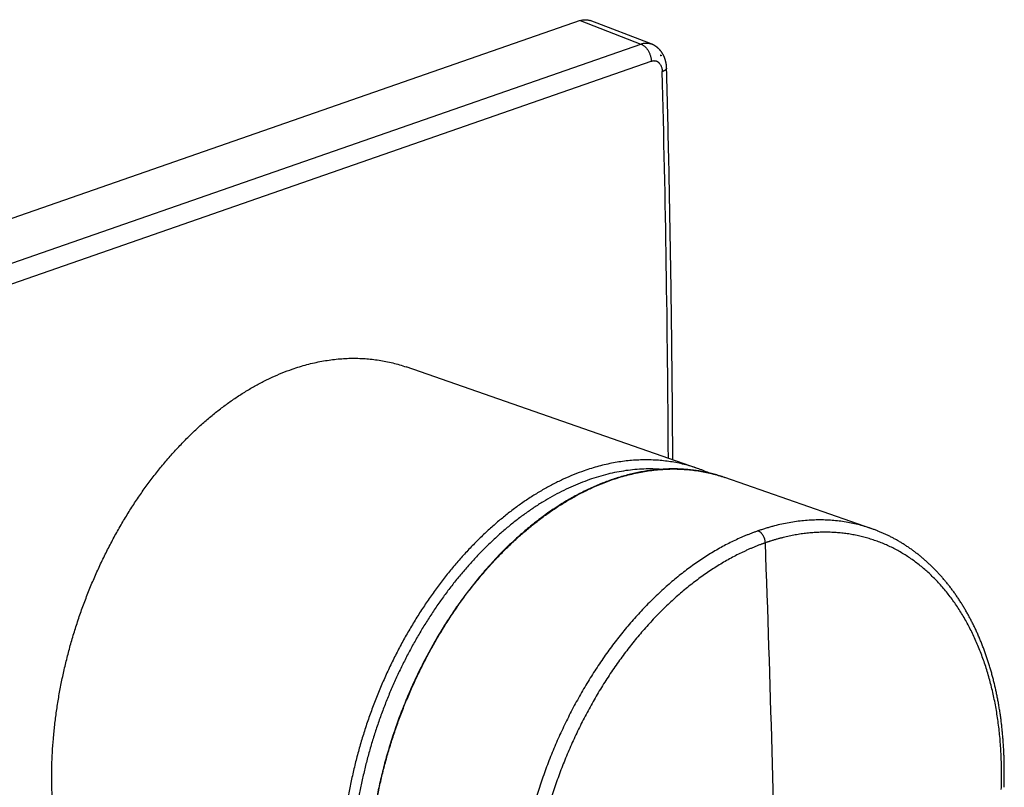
# Model space of a CAD drawing. Header units: millimetres. Extents: x 123 to 341, y 125 to 312.
# Tile 12 of 13: x 277 to 310, y 202 to 227. Entities that reach past the tile are written whole.
import ezdxf

# ---------------------------------------------------------------- set-up
doc = ezdxf.new("R2010")
doc.units = ezdxf.units.MM
doc.header["$LTSCALE"] = 30.734
doc.layers.get('0').update_dxf_attribs({"linetype": 'CONTINUOUS'})

msp = doc.modelspace()

# ---------------------------------------------------------------- linework, layer by layer
at = {"color": 7, "linetype": 'CONTINUOUS'}
for p, q in [((296.063, 227.167), (236.369, 206.359)), ((298.444, 226.386), (296.405, 227.169)), ((298.449, 226.384), (298.444, 226.386)), ((298.454, 226.381), (298.449, 226.384)), ((298.459, 226.379), (298.454, 226.381)), ((298.464, 226.377), (298.459, 226.379)), ((298.469, 226.375), (298.464, 226.377)), ((298.474, 226.373), (298.469, 226.375)), ((298.479, 226.371), (298.474, 226.373)), ((298.485, 226.368), (298.479, 226.371)), ((298.49, 226.366), (298.485, 226.368)), ((298.495, 226.363), (298.49, 226.366)), ((298.5, 226.361), (298.495, 226.363)), ((298.505, 226.359), (298.5, 226.361)), ((298.51, 226.356), (298.505, 226.359)), ((298.515, 226.354), (298.51, 226.356)), ((298.52, 226.351), (298.515, 226.354)), ((298.525, 226.348), (298.52, 226.351)), ((298.53, 226.346), (298.525, 226.348)), ((298.535, 226.343), (298.53, 226.346)), ((298.539, 226.34), (298.535, 226.343)), ((298.544, 226.337), (298.539, 226.34)), ((298.549, 226.335), (298.544, 226.337)), ((298.554, 226.332), (298.549, 226.335)), ((298.559, 226.329), (298.554, 226.332)), ((298.564, 226.326), (298.559, 226.329)), ((298.569, 226.323), (298.564, 226.326)), ((298.573, 226.32), (298.569, 226.323)), ((298.578, 226.317), (298.573, 226.32)), ((298.583, 226.314), (298.578, 226.317)), ((298.588, 226.311), (298.583, 226.314)), ((298.592, 226.307), (298.588, 226.311)), ((298.597, 226.304), (298.592, 226.307)), ((298.602, 226.301), (298.597, 226.304)), ((298.606, 226.298), (298.602, 226.301)), ((298.611, 226.294), (298.606, 226.298)), ((298.615, 226.291), (298.611, 226.294)), ((298.62, 226.288), (298.615, 226.291)), ((298.625, 226.284), (298.62, 226.288)), ((298.629, 226.281), (298.625, 226.284)), ((298.634, 226.277), (298.629, 226.281)), ((298.638, 226.274), (298.634, 226.277)), ((298.643, 226.27), (298.638, 226.274)), ((298.647, 226.266), (298.643, 226.27)), ((298.651, 226.263), (298.647, 226.266)), ((298.656, 226.259), (298.651, 226.263)), ((298.66, 226.255), (298.656, 226.259)), ((298.664, 226.251), (298.66, 226.255)), ((298.669, 226.248), (298.664, 226.251)), ((298.673, 226.244), (298.669, 226.248)), ((298.677, 226.24), (298.673, 226.244)), ((298.682, 226.236), (298.677, 226.24)), ((298.686, 226.232), (298.682, 226.236)), ((298.69, 226.228), (298.686, 226.232)), ((298.694, 226.224), (298.69, 226.228)), ((298.698, 226.22), (298.694, 226.224)), ((298.702, 226.216), (298.698, 226.22)), ((298.706, 226.212), (298.702, 226.216)), ((298.711, 226.208), (298.706, 226.212)), ((298.715, 226.203), (298.711, 226.208)), ((298.719, 226.199), (298.715, 226.203)), ((298.723, 226.195), (298.719, 226.199)), ((298.727, 226.19), (298.723, 226.195)), ((298.731, 226.186), (298.727, 226.19)), ((298.734, 226.182), (298.731, 226.186)), ((298.738, 226.177), (298.734, 226.182)), ((298.742, 226.173), (298.738, 226.177)), ((298.746, 226.168), (298.742, 226.173)), ((298.75, 226.164), (298.746, 226.168)), ((298.754, 226.159), (298.75, 226.164)), ((298.757, 226.154), (298.754, 226.159)), ((298.761, 226.15), (298.757, 226.154)), ((298.765, 226.145), (298.761, 226.15)), ((298.769, 226.14), (298.765, 226.145)), ((298.772, 226.135), (298.769, 226.14)), ((298.776, 226.131), (298.772, 226.135)), ((298.78, 226.126), (298.776, 226.131)), ((298.783, 226.121), (298.78, 226.126)), ((298.792, 226.108), (298.788, 226.113)), ((298.795, 226.103), (298.792, 226.108)), ((298.799, 226.098), (298.795, 226.103)), ((298.802, 226.093), (298.799, 226.098)), ((298.806, 226.088), (298.802, 226.093)), ((298.809, 226.083), (298.806, 226.088)), ((298.812, 226.078), (298.809, 226.083)), ((298.816, 226.072), (298.812, 226.078)), ((298.819, 226.067), (298.816, 226.072)), ((298.746, 226.004), (298.768, 226.011)), ((298.759, 226.014), (298.768, 226.011)), ((298.768, 226.011), (298.768, 225.987)), ((298.822, 226.062), (298.819, 226.067)), ((298.825, 226.057), (298.822, 226.062)), ((298.828, 226.051), (298.825, 226.057)), ((298.832, 226.046), (298.828, 226.051)), ((298.835, 226.04), (298.832, 226.046)), ((298.838, 226.035), (298.835, 226.04)), ((298.841, 226.029), (298.838, 226.035)), ((298.844, 226.024), (298.841, 226.029)), ((298.847, 226.018), (298.844, 226.024)), ((298.85, 226.013), (298.847, 226.018)), ((298.852, 226.007), (298.85, 226.013)), ((298.855, 226.001), (298.852, 226.007)), ((298.858, 225.996), (298.855, 226.001)), ((298.861, 225.99), (298.858, 225.996)), ((298.864, 225.984), (298.861, 225.99)), ((298.866, 225.979), (298.864, 225.984)), ((298.869, 225.973), (298.866, 225.979)), ((298.872, 225.967), (298.869, 225.973)), ((298.878, 225.952), (298.875, 225.958)), ((298.881, 225.946), (298.878, 225.952)), ((298.883, 225.94), (298.881, 225.946)), ((298.885, 225.934), (298.883, 225.94)), ((298.888, 225.928), (298.885, 225.934)), ((298.89, 225.922), (298.888, 225.928)), ((298.893, 225.916), (298.89, 225.922)), ((298.895, 225.91), (298.893, 225.916)), ((298.897, 225.903), (298.895, 225.91)), ((298.899, 225.897), (298.897, 225.903)), ((298.901, 225.891), (298.899, 225.897)), ((298.904, 225.885), (298.901, 225.891)), ((298.906, 225.878), (298.904, 225.885)), ((298.908, 225.872), (298.906, 225.878)), ((298.91, 225.866), (298.908, 225.872)), ((298.912, 225.859), (298.91, 225.866)), ((298.914, 225.853), (298.912, 225.859)), ((298.915, 225.847), (298.914, 225.853)), ((298.917, 225.84), (298.915, 225.847)), ((298.919, 225.834), (298.917, 225.84)), ((298.921, 225.827), (298.919, 225.834)), ((298.925, 225.811), (298.923, 225.817)), ((298.927, 225.804), (298.925, 225.811)), ((298.928, 225.798), (298.927, 225.804)), ((298.93, 225.791), (298.928, 225.798)), ((298.931, 225.785), (298.93, 225.791)), ((298.933, 225.778), (298.931, 225.785)), ((298.934, 225.771), (298.933, 225.778)), ((298.935, 225.765), (298.934, 225.771)), ((298.937, 225.758), (298.935, 225.765)), ((298.938, 225.751), (298.937, 225.758)), ((298.939, 225.745), (298.938, 225.751)), ((298.94, 225.738), (298.939, 225.745)), ((298.942, 225.731), (298.94, 225.738)), ((298.943, 225.725), (298.942, 225.731)), ((298.944, 225.718), (298.943, 225.725)), ((298.945, 225.711), (298.944, 225.718)), ((298.946, 225.704), (298.945, 225.711)), ((298.947, 225.697), (298.946, 225.704)), ((298.949, 225.68), (298.948, 225.687)), ((298.95, 225.673), (298.949, 225.68)), ((298.95, 225.666), (298.95, 225.673)), ((298.951, 225.659), (298.95, 225.666)), ((298.952, 225.652), (298.951, 225.659)), ((298.952, 225.645), (298.952, 225.652)), ((298.953, 225.638), (298.952, 225.645)), ((298.953, 225.631), (298.953, 225.638)), ((298.954, 225.624), (298.953, 225.631)), ((298.954, 225.617), (298.954, 225.624)), ((298.955, 225.61), (298.954, 225.617)), ((298.955, 225.603), (298.955, 225.61)), ((298.955, 225.596), (298.955, 225.603)), ((298.955, 225.589), (298.955, 225.596)), ((298.956, 225.582), (298.955, 225.589)), ((299.983, 212.194), (290.249, 215.587)), ((299.162, 212.48), (299.16, 212.741)), ((305.816, 210.176), (300.903, 211.888)), ((305.843, 210.166), (305.816, 210.176)), ((305.87, 210.156), (305.843, 210.166)), ((305.897, 210.146), (305.87, 210.156)), ((305.924, 210.136), (305.897, 210.146)), ((305.95, 210.126), (305.924, 210.136)), ((305.977, 210.115), (305.95, 210.126)), ((306.044, 210.089), (306.017, 210.1)), ((306.071, 210.078), (306.044, 210.089)), ((306.097, 210.067), (306.071, 210.078)), ((306.124, 210.056), (306.097, 210.067)), ((306.15, 210.044), (306.124, 210.056)), ((306.176, 210.033), (306.15, 210.044)), ((306.203, 210.021), (306.176, 210.033)), ((306.229, 210.009), (306.203, 210.021)), ((306.255, 209.997), (306.229, 210.009)), ((306.281, 209.985), (306.255, 209.997)), ((306.307, 209.973), (306.281, 209.985)), ((306.333, 209.961), (306.307, 209.973)), ((306.359, 209.948), (306.333, 209.961)), ((306.385, 209.935), (306.359, 209.948)), ((306.411, 209.923), (306.385, 209.935)), ((306.437, 209.91), (306.411, 209.923)), ((306.463, 209.896), (306.437, 209.91)), ((306.488, 209.883), (306.463, 209.896)), ((306.514, 209.87), (306.488, 209.883)), ((306.539, 209.856), (306.514, 209.87)), ((306.565, 209.842), (306.539, 209.856)), ((306.59, 209.829), (306.565, 209.842)), ((306.616, 209.815), (306.59, 209.829)), ((306.641, 209.801), (306.616, 209.815)), ((306.666, 209.786), (306.641, 209.801)), ((306.691, 209.772), (306.666, 209.786)), ((306.717, 209.757), (306.691, 209.772)), ((306.742, 209.743), (306.717, 209.757)), ((306.767, 209.728), (306.742, 209.743)), ((306.792, 209.713), (306.767, 209.728)), ((306.816, 209.698), (306.792, 209.713)), ((306.841, 209.682), (306.816, 209.698)), ((306.866, 209.667), (306.841, 209.682)), ((306.891, 209.651), (306.866, 209.667)), ((306.915, 209.635), (306.891, 209.651)), ((306.94, 209.62), (306.915, 209.635)), ((306.964, 209.604), (306.94, 209.62)), ((306.989, 209.587), (306.964, 209.604)), ((307.013, 209.571), (306.989, 209.587)), ((307.037, 209.555), (307.013, 209.571)), ((307.062, 209.538), (307.037, 209.555)), ((307.086, 209.521), (307.062, 209.538)), ((307.11, 209.505), (307.086, 209.521)), ((307.134, 209.488), (307.11, 209.505)), ((307.158, 209.47), (307.134, 209.488)), ((307.182, 209.453), (307.158, 209.47)), ((307.205, 209.436), (307.182, 209.453)), ((307.229, 209.418), (307.205, 209.436)), ((307.253, 209.4), (307.229, 209.418)), ((307.276, 209.383), (307.253, 209.4)), ((307.3, 209.365), (307.276, 209.383)), ((307.323, 209.346), (307.3, 209.365)), ((307.347, 209.328), (307.323, 209.346)), ((307.37, 209.31), (307.347, 209.328)), ((307.393, 209.291), (307.37, 209.31)), ((307.417, 209.272), (307.393, 209.291)), ((307.44, 209.254), (307.417, 209.272)), ((307.463, 209.235), (307.44, 209.254)), ((307.486, 209.215), (307.463, 209.235)), ((307.509, 209.196), (307.486, 209.215)), ((307.531, 209.177), (307.509, 209.196)), ((307.554, 209.157), (307.531, 209.177)), ((307.577, 209.138), (307.554, 209.157)), ((307.599, 209.118), (307.577, 209.138)), ((307.622, 209.098), (307.599, 209.118)), ((307.644, 209.078), (307.622, 209.098)), ((307.667, 209.058), (307.644, 209.078)), ((307.689, 209.037), (307.667, 209.058)), ((307.711, 209.017), (307.689, 209.037)), ((307.733, 208.996), (307.711, 209.017)), ((307.755, 208.975), (307.733, 208.996)), ((307.777, 208.954), (307.755, 208.975)), ((307.799, 208.933), (307.777, 208.954)), ((307.821, 208.912), (307.799, 208.933)), ((307.843, 208.891), (307.821, 208.912)), ((307.865, 208.869), (307.843, 208.891)), ((307.886, 208.848), (307.865, 208.869)), ((307.908, 208.826), (307.886, 208.848)), ((307.929, 208.804), (307.908, 208.826)), ((307.95, 208.782), (307.929, 208.804)), ((307.972, 208.76), (307.95, 208.782)), ((307.993, 208.738), (307.972, 208.76)), ((308.014, 208.715), (307.993, 208.738)), ((308.035, 208.693), (308.014, 208.715)), ((308.056, 208.67), (308.035, 208.693)), ((308.077, 208.647), (308.056, 208.67)), ((308.098, 208.624), (308.077, 208.647)), ((308.118, 208.601), (308.098, 208.624)), ((308.139, 208.578), (308.118, 208.601)), ((308.159, 208.555), (308.139, 208.578)), ((308.18, 208.531), (308.159, 208.555)), ((308.2, 208.508), (308.18, 208.531)), ((308.221, 208.484), (308.2, 208.508)), ((308.241, 208.46), (308.221, 208.484)), ((308.261, 208.436), (308.241, 208.46)), ((308.281, 208.412), (308.261, 208.436)), ((308.301, 208.388), (308.281, 208.412)), ((308.321, 208.364), (308.301, 208.388)), ((308.34, 208.339), (308.321, 208.364)), ((308.36, 208.314), (308.34, 208.339)), ((308.38, 208.29), (308.36, 208.314)), ((308.399, 208.265), (308.38, 208.29)), ((308.419, 208.24), (308.399, 208.265)), ((308.438, 208.215), (308.419, 208.24)), ((308.457, 208.189), (308.438, 208.215)), ((308.476, 208.164), (308.457, 208.189)), ((308.495, 208.138), (308.476, 208.164)), ((308.514, 208.113), (308.495, 208.138)), ((308.533, 208.087), (308.514, 208.113)), ((308.552, 208.061), (308.533, 208.087)), ((308.571, 208.035), (308.552, 208.061)), ((308.589, 208.009), (308.571, 208.035)), ((308.608, 207.983), (308.589, 208.009)), ((308.626, 207.956), (308.608, 207.983)), ((308.645, 207.93), (308.626, 207.956)), ((308.663, 207.903), (308.645, 207.93)), ((308.681, 207.876), (308.663, 207.903)), ((308.699, 207.85), (308.681, 207.876)), ((308.717, 207.823), (308.699, 207.85)), ((308.735, 207.795), (308.717, 207.823)), ((308.753, 207.768), (308.735, 207.795)), ((308.77, 207.741), (308.753, 207.768)), ((308.788, 207.713), (308.77, 207.741)), ((308.805, 207.686), (308.788, 207.713)), ((308.823, 207.658), (308.805, 207.686)), ((308.84, 207.63), (308.823, 207.658)), ((308.857, 207.602), (308.84, 207.63)), ((308.874, 207.574), (308.857, 207.602)), ((308.891, 207.546), (308.874, 207.574)), ((308.908, 207.518), (308.891, 207.546)), ((308.925, 207.489), (308.908, 207.518)), ((308.942, 207.461), (308.925, 207.489)), ((308.958, 207.432), (308.942, 207.461)), ((308.975, 207.403), (308.958, 207.432)), ((308.991, 207.374), (308.975, 207.403)), ((309.008, 207.345), (308.991, 207.374)), ((309.024, 207.316), (309.008, 207.345)), ((309.04, 207.287), (309.024, 207.316)), ((309.056, 207.258), (309.04, 207.287)), ((309.072, 207.228), (309.056, 207.258)), ((309.088, 207.199), (309.072, 207.228)), ((309.104, 207.169), (309.088, 207.199)), ((309.119, 207.139), (309.104, 207.169)), ((309.135, 207.109), (309.119, 207.139)), ((309.15, 207.079), (309.135, 207.109)), ((309.165, 207.049), (309.15, 207.079)), ((309.181, 207.019), (309.165, 207.049)), ((309.196, 206.988), (309.181, 207.019)), ((309.211, 206.958), (309.196, 206.988)), ((309.226, 206.927), (309.211, 206.958)), ((309.241, 206.897), (309.226, 206.927)), ((309.255, 206.866), (309.241, 206.897)), ((309.27, 206.835), (309.255, 206.866)), ((309.285, 206.804), (309.27, 206.835)), ((309.299, 206.773), (309.285, 206.804)), ((309.313, 206.742), (309.299, 206.773)), ((309.328, 206.71), (309.313, 206.742)), ((309.342, 206.679), (309.328, 206.71)), ((309.356, 206.648), (309.342, 206.679)), ((309.37, 206.616), (309.356, 206.648)), ((309.383, 206.584), (309.37, 206.616)), ((309.397, 206.552), (309.383, 206.584)), ((309.411, 206.52), (309.397, 206.552)), ((309.424, 206.488), (309.411, 206.52)), ((309.438, 206.456), (309.424, 206.488)), ((309.451, 206.424), (309.438, 206.456)), ((309.464, 206.392), (309.451, 206.424)), ((309.477, 206.359), (309.464, 206.392)), ((309.49, 206.327), (309.477, 206.359)), ((309.503, 206.294), (309.49, 206.327)), ((309.516, 206.261), (309.503, 206.294)), ((309.528, 206.229), (309.516, 206.261)), ((309.541, 206.196), (309.528, 206.229)), ((309.553, 206.163), (309.541, 206.196)), ((309.565, 206.13), (309.553, 206.163)), ((309.578, 206.096), (309.565, 206.13)), ((309.59, 206.063), (309.578, 206.096)), ((309.602, 206.03), (309.59, 206.063)), ((309.614, 205.996), (309.602, 206.03)), ((309.625, 205.963), (309.614, 205.996)), ((309.637, 205.929), (309.625, 205.963)), ((309.649, 205.895), (309.637, 205.929)), ((309.66, 205.861), (309.649, 205.895)), ((309.672, 205.827), (309.66, 205.861)), ((309.683, 205.793), (309.672, 205.827)), ((309.694, 205.759), (309.683, 205.793)), ((309.705, 205.725), (309.694, 205.759)), ((309.716, 205.69), (309.705, 205.725)), ((309.727, 205.656), (309.716, 205.69)), ((309.737, 205.621), (309.727, 205.656)), ((309.748, 205.587), (309.737, 205.621)), ((309.759, 205.552), (309.748, 205.587)), ((309.769, 205.517), (309.759, 205.552)), ((309.779, 205.483), (309.769, 205.517)), ((309.789, 205.448), (309.779, 205.483)), ((309.799, 205.413), (309.789, 205.448)), ((309.809, 205.378), (309.799, 205.413)), ((309.819, 205.342), (309.809, 205.378)), ((309.829, 205.307), (309.819, 205.342)), ((309.838, 205.272), (309.829, 205.307)), ((309.848, 205.236), (309.838, 205.272)), ((309.857, 205.201), (309.848, 205.236)), ((309.867, 205.165), (309.857, 205.201)), ((309.876, 205.13), (309.867, 205.165)), ((309.885, 205.094), (309.876, 205.13)), ((309.894, 205.058), (309.885, 205.094)), ((309.902, 205.022), (309.894, 205.058)), ((309.911, 204.986), (309.902, 205.022)), ((309.92, 204.95), (309.911, 204.986)), ((309.928, 204.914), (309.92, 204.95)), ((309.937, 204.878), (309.928, 204.914)), ((309.945, 204.841), (309.937, 204.878)), ((309.953, 204.805), (309.945, 204.841)), ((309.961, 204.768), (309.953, 204.805)), ((309.969, 204.732), (309.961, 204.768)), ((309.977, 204.695), (309.969, 204.732)), ((309.985, 204.658), (309.977, 204.695)), ((309.992, 204.622), (309.985, 204.658)), ((310, 204.585), (309.992, 204.622)), ((310.007, 204.548), (310, 204.585)), ((310.014, 204.511), (310.007, 204.548)), ((310.021, 204.474), (310.014, 204.511)), ((310.028, 204.437), (310.021, 204.474)), ((310.035, 204.399), (310.028, 204.437)), ((310.042, 204.362), (310.035, 204.399)), ((310.049, 204.325), (310.042, 204.362)), ((310.055, 204.287), (310.049, 204.325)), ((310.062, 204.25), (310.055, 204.287)), ((310.068, 204.212), (310.062, 204.25)), ((310.074, 204.175), (310.068, 204.212)), ((310.081, 204.137), (310.074, 204.175)), ((310.087, 204.099), (310.081, 204.137)), ((310.093, 204.061), (310.087, 204.099)), ((310.098, 204.024), (310.093, 204.061)), ((310.104, 203.986), (310.098, 204.024)), ((310.109, 203.948), (310.104, 203.986)), ((310.115, 203.91), (310.109, 203.948)), ((310.12, 203.872), (310.115, 203.91)), ((310.125, 203.833), (310.12, 203.872)), ((310.131, 203.795), (310.125, 203.833)), ((310.136, 203.757), (310.131, 203.795)), ((310.14, 203.718), (310.136, 203.757)), ((310.145, 203.68), (310.14, 203.718)), ((310.15, 203.641), (310.145, 203.68)), ((310.154, 203.603), (310.15, 203.641)), ((310.159, 203.564), (310.154, 203.603)), ((310.163, 203.526), (310.159, 203.564)), ((310.167, 203.487), (310.163, 203.526)), ((310.171, 203.448), (310.167, 203.487)), ((310.175, 203.409), (310.171, 203.448)), ((310.179, 203.37), (310.175, 203.409)), ((310.183, 203.331), (310.179, 203.37)), ((310.186, 203.292), (310.183, 203.331)), ((310.19, 203.253), (310.186, 203.292)), ((310.193, 203.214), (310.19, 203.253)), ((310.197, 203.175), (310.193, 203.214)), ((310.2, 203.136), (310.197, 203.175)), ((310.203, 203.096), (310.2, 203.136)), ((310.206, 203.057), (310.203, 203.096)), ((310.208, 203.018), (310.206, 203.057)), ((310.211, 202.978), (310.208, 203.018)), ((310.214, 202.939), (310.211, 202.978)), ((310.216, 202.899), (310.214, 202.939)), ((310.218, 202.86), (310.216, 202.899)), ((310.221, 202.82), (310.218, 202.86)), ((310.223, 202.78), (310.221, 202.82)), ((310.225, 202.741), (310.223, 202.78)), ((310.227, 202.701), (310.225, 202.741)), ((310.228, 202.661), (310.227, 202.701)), ((310.23, 202.621), (310.228, 202.661)), ((310.232, 202.581), (310.23, 202.621)), ((310.233, 202.541), (310.232, 202.581)), ((310.234, 202.501), (310.233, 202.541)), ((310.236, 202.461), (310.234, 202.501)), ((310.237, 202.421), (310.236, 202.461)), ((310.238, 202.381), (310.237, 202.421)), ((310.238, 202.341), (310.238, 202.381)), ((310.239, 202.301), (310.238, 202.341)), ((310.24, 202.26), (310.239, 202.301)), ((310.24, 202.22), (310.24, 202.26)), ((310.241, 202.18), (310.24, 202.22)), ((310.241, 202.139), (310.241, 202.18)), ((310.241, 202.099), (310.241, 202.139)), ((310.241, 202.058), (310.241, 202.099)), ((310.241, 202.018), (310.241, 202.058)), ((310.236, 201.693), (310.237, 201.733)), ((310.237, 201.733), (310.238, 201.774)), ((310.238, 201.774), (310.239, 201.815)), ((310.239, 201.815), (310.24, 201.855)), ((310.24, 201.896), (310.241, 201.937)), ((310.24, 201.855), (310.24, 201.896)), ((310.241, 201.977), (310.241, 202.018)), ((310.241, 201.937), (310.241, 201.977)), ((310.231, 201.53), (310.233, 201.57)), ((310.233, 201.57), (310.234, 201.611)), ((310.234, 201.611), (310.235, 201.652)), ((310.235, 201.652), (310.236, 201.693))]:
    msp.add_line(p, q, dxfattribs=at)
at = {"color": 9, "linetype": 'CONTINUOUS'}
for p, q in [((296.063, 227.167), (298.096, 226.385)), ((238.474, 205.603), (298.096, 226.385)), ((238.821, 205.03), (298.443, 225.813))]:
    msp.add_line(p, q, dxfattribs=at)
at = {"color": 7, "linetype": 'CONTINUOUS'}
for points in [[(298.788, 226.113), (298.787, 226.116), (298.783, 226.121)], [(298.875, 225.958), (298.874, 225.961), (298.872, 225.967)], [(298.923, 225.817), (298.923, 225.821), (298.921, 225.827)], [(298.948, 225.687), (298.947, 225.69), (298.947, 225.697)], [(299.16, 212.741), (299.159, 212.951), (299.158, 213.161), (299.156, 213.371), (299.155, 213.58), (299.153, 213.79), (299.152, 214), (299.15, 214.21), (299.148, 214.42), (299.147, 214.63), (299.145, 214.84), (299.143, 215.05), (299.141, 215.26), (299.139, 215.471), (299.136, 215.681), (299.134, 215.891), (299.132, 216.101), (299.13, 216.311), (299.127, 216.521), (299.125, 216.732), (299.122, 216.942), (299.119, 217.152), (299.117, 217.363), (299.114, 217.573), (299.111, 217.783), (299.108, 217.994), (299.105, 218.204), (299.102, 218.414), (299.099, 218.625), (299.096, 218.835), (299.092, 219.046), (299.089, 219.256), (299.086, 219.467), (299.082, 219.678), (299.079, 219.888), (299.075, 220.099), (299.071, 220.309), (299.067, 220.52), (299.064, 220.731), (299.06, 220.941), (299.056, 221.152), (299.052, 221.363), (299.048, 221.574), (299.043, 221.784), (299.039, 221.995), (299.035, 222.206), (299.03, 222.417), (299.026, 222.628), (299.021, 222.839), (299.017, 223.05), (299.012, 223.26), (299.007, 223.471), (299.002, 223.682), (298.997, 223.893), (298.992, 224.104), (298.987, 224.316), (298.982, 224.527), (298.977, 224.738), (298.972, 224.949), (298.967, 225.16), (298.961, 225.371), (298.956, 225.582)], [(306.017, 210.1), (306.004, 210.105), (305.977, 210.115)]]:
    msp.add_lwpolyline(points, dxfattribs=at)
for centre, radius, start, end in [((298.525, 225.703), 0.373, 49.3879, 53.5817), ((298.271, 207.285), 5.199, 66.2261, 70.7814), ((304.631, 198.395), 15.602, 159.0213, 163.4804)]:
    msp.add_arc(centre, radius, start, end, dxfattribs=at)
at = {"color": 9, "linetype": 'CONTINUOUS'}
for centre, radius, start, end in [((-333.485, 208.968), 632.509, 0.322832, 1.494328), ((-335.7, 185.624), 638.409, 0.91332, 2.161782)]:
    msp.add_arc(centre, radius, start, end, dxfattribs=at)
at = {"color": 7, "linetype": 'CONTINUOUS'}
for points, knots in [([(296.063, 227.167), (296.078, 227.172), (296.107, 227.181), (296.152, 227.191), (296.196, 227.197), (296.24, 227.2), (296.283, 227.198), (296.325, 227.192), (296.366, 227.183), (296.392, 227.174), (296.405, 227.169)], [0, 0, 0, 0, 0.133588, 0.263909, 0.391288, 0.516121, 0.638867, 0.760047, 0.880227, 1, 1, 1, 1]), ([(298.759, 226.014), (298.758, 226.013), (298.754, 226.01), (298.749, 226.006), (298.746, 226.004)], [0, 0, 0, 0, 0.244163, 1, 1, 1, 1]), ([(286.444, 215.513), (286.525, 215.542), (286.689, 215.595), (286.935, 215.666), (287.181, 215.727), (287.426, 215.778), (287.671, 215.818), (287.914, 215.849), (288.157, 215.869), (288.398, 215.878), (288.638, 215.878), (288.875, 215.867), (289.111, 215.846), (289.344, 215.815), (289.575, 215.774), (289.803, 215.722), (290.028, 215.66), (290.176, 215.612), (290.249, 215.587)], [0, 0, 0, 0, 0.066775, 0.132778, 0.198041, 0.2626, 0.326494, 0.389766, 0.452464, 0.514637, 0.576337, 0.637622, 0.698549, 0.759179, 0.819575, 0.8798, 0.93992, 1, 1, 1, 1]), ([(282.679, 193.868), (282.63, 193.886), (282.532, 193.921), (282.386, 193.98), (282.243, 194.043), (282.101, 194.111), (281.962, 194.183), (281.824, 194.26), (281.688, 194.341), (281.555, 194.427), (281.423, 194.517), (281.294, 194.612), (281.167, 194.711), (281.042, 194.814), (280.92, 194.922), (280.759, 195.071), (280.565, 195.269), (280.38, 195.479), (280.238, 195.654), (280.098, 195.836), (279.93, 196.074), (279.773, 196.321), (279.653, 196.527), (279.536, 196.739), (279.397, 197.012), (279.243, 197.353), (279.101, 197.706), (278.972, 198.071), (278.856, 198.447), (278.752, 198.835), (278.662, 199.233), (278.585, 199.64), (278.522, 200.056), (278.472, 200.48), (278.435, 200.911), (278.413, 201.349), (278.404, 201.793), (278.408, 202.242), (278.426, 202.696), (278.458, 203.153), (278.504, 203.613), (278.563, 204.074), (278.635, 204.537), (278.721, 205.001), (278.82, 205.464), (278.932, 205.925), (279.057, 206.385), (279.194, 206.842), (279.344, 207.295), (279.506, 207.744), (279.68, 208.188), (279.866, 208.625), (280.063, 209.056), (280.271, 209.48), (280.489, 209.895), (280.718, 210.302), (280.957, 210.699), (281.205, 211.085), (281.463, 211.461), (281.729, 211.825), (282.004, 212.177), (282.286, 212.516), (282.576, 212.841), (282.873, 213.152), (283.176, 213.449), (283.484, 213.731), (283.799, 213.997), (284.118, 214.247), (284.441, 214.481), (284.768, 214.697), (285.099, 214.897), (285.432, 215.079), (285.767, 215.243), (286.103, 215.388), (286.33, 215.474), (286.444, 215.513)], [0, 0, 0, 0, 0.005928, 0.011858, 0.017793, 0.023736, 0.029692, 0.035662, 0.041652, 0.047663, 0.0537, 0.059765, 0.065861, 0.071992, 0.078159, 0.084366, 0.096909, 0.10964, 0.116082, 0.122578, 0.135734, 0.149124, 0.155909, 0.162757, 0.17664, 0.19078, 0.20518, 0.219843, 0.234767, 0.249952, 0.265394, 0.281087, 0.297024, 0.313197, 0.329597, 0.346213, 0.363033, 0.380045, 0.397235, 0.414588, 0.43209, 0.449724, 0.467474, 0.485324, 0.503256, 0.521252, 0.539296, 0.557369, 0.575453, 0.59353, 0.611584, 0.629595, 0.647546, 0.665421, 0.683203, 0.700875, 0.718421, 0.735827, 0.753078, 0.77016, 0.78706, 0.803766, 0.820268, 0.836555, 0.852618, 0.86845, 0.884045, 0.899397, 0.914504, 0.929363, 0.943974, 0.958339, 0.972461, 0.986346, 1, 1, 1, 1]), ([(300.903, 211.888), (300.844, 211.909), (300.725, 211.948), (300.544, 212), (300.361, 212.045), (300.176, 212.084), (299.989, 212.116), (299.801, 212.141), (299.611, 212.16), (299.419, 212.172), (299.226, 212.177), (299.032, 212.175), (298.837, 212.167), (298.641, 212.151), (298.443, 212.13), (298.246, 212.101), (298.047, 212.066), (297.78, 212.01), (297.446, 211.923), (297.045, 211.793), (296.645, 211.637), (296.247, 211.455), (295.85, 211.248), (295.457, 211.017), (295.068, 210.762), (294.684, 210.483), (294.305, 210.182), (293.934, 209.859), (293.57, 209.514), (293.215, 209.15), (292.869, 208.765), (292.534, 208.362), (292.209, 207.942), (291.896, 207.505), (291.596, 207.052), (291.309, 206.585), (291.036, 206.105), (290.778, 205.612), (290.534, 205.109), (290.307, 204.595), (290.096, 204.073), (289.902, 203.544), (289.725, 203.009), (289.566, 202.469), (289.425, 201.925), (289.302, 201.38), (289.199, 200.833), (289.114, 200.287), (289.048, 199.743), (289.002, 199.202), (288.975, 198.665), (288.968, 198.134), (288.981, 197.61), (289.013, 197.094), (289.064, 196.587), (289.135, 196.092), (289.225, 195.607), (289.334, 195.136), (289.462, 194.679), (289.608, 194.237), (289.772, 193.812), (289.954, 193.403), (290.154, 193.013), (290.37, 192.643), (290.603, 192.292), (290.811, 192.016), (290.985, 191.806), (291.119, 191.655), (291.256, 191.51), (291.397, 191.37), (291.541, 191.236), (291.689, 191.108), (291.84, 190.986), (291.994, 190.87), (292.152, 190.76), (292.312, 190.657), (292.475, 190.559), (292.641, 190.468), (292.81, 190.384), (292.982, 190.306), (293.156, 190.234), (293.273, 190.19), (293.333, 190.17)], [0, 0, 0, 0, 0.006189, 0.012383, 0.018586, 0.024802, 0.031037, 0.037295, 0.04358, 0.049896, 0.056247, 0.062638, 0.069071, 0.075551, 0.082082, 0.088665, 0.095304, 0.102003, 0.115585, 0.129431, 0.143557, 0.157972, 0.172685, 0.187701, 0.203021, 0.218643, 0.234564, 0.250776, 0.267271, 0.284038, 0.301061, 0.318328, 0.33582, 0.353519, 0.371406, 0.38946, 0.407658, 0.425978, 0.444397, 0.46289, 0.481432, 0.5, 0.518568, 0.53711, 0.555603, 0.574022, 0.592342, 0.61054, 0.628594, 0.646481, 0.66418, 0.681672, 0.698939, 0.715962, 0.732729, 0.749224, 0.765436, 0.781357, 0.796979, 0.812299, 0.827315, 0.842028, 0.856443, 0.870569, 0.884415, 0.897997, 0.904696, 0.911335, 0.917918, 0.924449, 0.930929, 0.937362, 0.943753, 0.950104, 0.95642, 0.962705, 0.968963, 0.975198, 0.981414, 0.987617, 0.993811, 1, 1, 1, 1])]:
    msp.add_open_spline(points, degree=3, knots=knots, dxfattribs=at)
at = {"color": 9, "linetype": 'CONTINUOUS'}
for points, knots in [([(298.096, 226.385), (298.111, 226.39), (298.141, 226.399), (298.185, 226.409), (298.23, 226.415), (298.274, 226.417), (298.318, 226.415), (298.36, 226.41), (298.402, 226.4), (298.429, 226.391), (298.442, 226.386)], [0, 0, 0, 0, 0.132747, 0.262669, 0.389991, 0.514989, 0.637999, 0.759454, 0.879922, 1, 1, 1, 1]), ([(298.096, 226.385), (298.108, 226.381), (298.13, 226.371), (298.163, 226.352), (298.196, 226.33), (298.227, 226.304), (298.258, 226.274), (298.286, 226.241), (298.313, 226.205), (298.338, 226.167), (298.361, 226.127), (298.381, 226.084), (298.399, 226.04), (298.414, 225.995), (298.426, 225.95), (298.435, 225.904), (298.441, 225.858), (298.443, 225.828), (298.443, 225.813)], [0, 0, 0, 0, 0.051717, 0.105546, 0.161522, 0.219602, 0.279675, 0.341574, 0.405083, 0.469947, 0.535878, 0.602565, 0.66968, 0.736888, 0.803851, 0.870234, 0.935717, 1, 1, 1, 1]), ([(298.443, 225.813), (298.444, 225.813), (298.445, 225.813), (298.447, 225.814), (298.448, 225.814), (298.45, 225.815), (298.452, 225.815), (298.454, 225.816), (298.456, 225.817), (298.459, 225.817), (298.461, 225.818), (298.465, 225.819), (298.471, 225.821), (298.478, 225.822), (298.487, 225.824), (298.498, 225.826), (298.512, 225.828), (298.53, 225.829), (298.547, 225.828), (298.563, 225.827), (298.58, 225.824), (298.596, 225.82), (298.612, 225.815), (298.627, 225.809), (298.642, 225.801), (298.657, 225.793), (298.671, 225.783), (298.684, 225.773), (298.702, 225.757), (298.722, 225.735), (298.744, 225.704), (298.763, 225.671), (298.778, 225.634), (298.789, 225.601), (298.796, 225.573), (298.8, 225.552), (298.803, 225.534), (298.805, 225.519), (298.806, 225.508), (298.807, 225.499), (298.808, 225.491), (298.808, 225.485), (298.808, 225.481), (298.809, 225.477), (298.809, 225.474), (298.809, 225.471), (298.809, 225.468), (298.809, 225.465), (298.809, 225.463), (298.809, 225.462)], [0, 0, 0, 0, 0.003817, 0.005721, 0.007626, 0.011435, 0.015235, 0.019024, 0.022806, 0.026579, 0.030344, 0.037847, 0.045318, 0.060163, 0.074883, 0.089485, 0.118356, 0.146837, 0.174996, 0.202904, 0.230635, 0.258265, 0.285875, 0.313544, 0.341352, 0.369372, 0.397677, 0.426334, 0.455405, 0.514983, 0.576784, 0.641037, 0.707876, 0.777311, 0.812985, 0.849269, 0.886143, 0.904795, 0.923583, 0.942504, 0.952012, 0.961552, 0.971122, 0.975919, 0.980722, 0.985534, 0.990354, 0.995173, 1, 1, 1, 1]), ([(298.956, 225.582), (298.956, 225.579), (298.955, 225.574), (298.954, 225.566), (298.951, 225.558), (298.947, 225.55), (298.941, 225.542), (298.935, 225.534), (298.927, 225.526), (298.918, 225.518), (298.908, 225.51), (298.897, 225.503), (298.885, 225.496), (298.872, 225.488), (298.857, 225.482), (298.842, 225.475), (298.826, 225.468), (298.815, 225.464), (298.809, 225.462)], [0, 0, 0, 0, 0.040462, 0.081761, 0.124668, 0.169852, 0.21787, 0.26917, 0.324105, 0.382952, 0.44591, 0.513043, 0.584328, 0.659702, 0.739076, 0.822338, 0.909359, 1, 1, 1, 1]), ([(299.983, 212.194), (299.91, 212.219), (299.764, 212.267), (299.541, 212.328), (299.315, 212.379), (299.086, 212.419), (298.854, 212.45), (298.62, 212.47), (298.384, 212.48), (298.146, 212.48), (297.906, 212.47), (297.665, 212.45), (297.422, 212.419), (297.178, 212.378), (296.933, 212.328), (296.688, 212.267), (296.442, 212.196), (296.279, 212.142), (296.197, 212.114)], [0, 0, 0, 0, 0.059776, 0.119621, 0.179605, 0.239797, 0.300263, 0.361068, 0.422274, 0.483943, 0.546129, 0.608888, 0.67227, 0.73632, 0.801081, 0.866593, 0.932889, 1, 1, 1, 1]), ([(296.197, 212.114), (296.084, 212.074), (295.857, 211.989), (295.52, 211.843), (295.184, 211.679), (294.85, 211.498), (294.518, 211.299), (294.189, 211.083), (293.864, 210.85), (293.542, 210.601), (293.226, 210.335), (292.914, 210.055), (292.608, 209.759), (292.308, 209.449), (292.015, 209.124), (291.729, 208.787), (291.451, 208.436), (291.181, 208.074), (290.92, 207.699), (290.667, 207.314), (290.425, 206.919), (290.192, 206.513), (289.969, 206.099), (289.758, 205.677), (289.557, 205.247), (289.368, 204.811), (289.19, 204.368), (289.025, 203.921), (288.872, 203.468), (288.732, 203.013), (288.604, 202.554), (288.49, 202.093), (288.388, 201.631), (288.301, 201.168), (288.227, 200.706), (288.166, 200.245), (288.12, 199.785), (288.087, 199.329), (288.068, 198.875), (288.064, 198.426), (288.073, 197.982), (288.096, 197.544), (288.133, 197.112), (288.185, 196.688), (288.249, 196.271), (288.328, 195.863), (288.42, 195.465), (288.526, 195.077), (288.645, 194.699), (288.777, 194.333), (288.921, 193.979), (289.078, 193.638), (289.22, 193.363), (289.34, 193.15), (289.462, 192.944), (289.623, 192.695), (289.794, 192.457), (289.936, 192.274), (290.081, 192.097), (290.269, 191.886), (290.466, 191.688), (290.629, 191.537), (290.754, 191.429), (290.88, 191.325), (291.009, 191.225), (291.14, 191.13), (291.274, 191.039), (291.409, 190.953), (291.547, 190.871), (291.686, 190.793), (291.828, 190.72), (291.971, 190.652), (292.116, 190.588), (292.263, 190.529), (292.362, 190.493), (292.412, 190.476)], [0, 0, 0, 0, 0.013616, 0.027471, 0.041572, 0.055922, 0.070524, 0.085378, 0.100483, 0.115837, 0.131434, 0.14727, 0.163337, 0.179626, 0.196128, 0.212833, 0.229728, 0.246801, 0.26404, 0.281429, 0.298954, 0.3166, 0.33435, 0.352189, 0.3701, 0.388065, 0.406069, 0.424092, 0.442119, 0.460131, 0.478111, 0.496043, 0.513908, 0.53169, 0.549373, 0.566941, 0.584378, 0.601669, 0.6188, 0.635757, 0.652528, 0.6691, 0.685462, 0.701605, 0.71752, 0.733199, 0.748636, 0.763826, 0.778765, 0.793453, 0.807888, 0.822073, 0.83601, 0.842889, 0.849708, 0.863171, 0.876409, 0.882948, 0.889436, 0.902262, 0.914906, 0.921165, 0.927386, 0.93357, 0.93972, 0.945839, 0.951929, 0.957995, 0.964037, 0.970061, 0.976068, 0.982063, 0.988047, 0.994025, 1, 1, 1, 1]), ([(298.785, 212.162), (298.687, 212.169), (298.49, 212.178), (298.194, 212.175), (297.894, 212.156), (297.592, 212.121), (297.289, 212.069), (296.984, 212.002), (296.678, 211.918), (296.475, 211.853), (296.374, 211.818)], [0, 0, 0, 0, 0.119808, 0.24078, 0.363093, 0.486911, 0.612385, 0.739648, 0.868819, 1, 1, 1, 1]), ([(297.118, 211.808), (297.199, 211.836), (297.362, 211.89), (297.608, 211.961), (297.854, 212.022), (298.098, 212.073), (298.342, 212.113), (298.585, 212.144), (298.827, 212.164), (299.066, 212.175), (299.305, 212.175), (299.541, 212.164), (299.775, 212.144), (300.006, 212.113), (300.235, 212.073), (300.461, 212.022), (300.684, 211.961), (300.83, 211.913), (300.903, 211.888)], [0, 0, 0, 0, 0.067111, 0.133407, 0.198919, 0.26368, 0.32773, 0.391112, 0.453871, 0.516057, 0.577726, 0.638932, 0.699737, 0.760203, 0.820395, 0.880379, 0.940224, 1, 1, 1, 1]), ([(296.374, 211.818), (296.27, 211.781), (296.06, 211.703), (295.749, 211.57), (295.439, 211.421), (295.131, 211.257), (294.824, 211.078), (294.52, 210.884), (294.219, 210.675), (293.921, 210.451), (293.626, 210.214), (293.336, 209.962), (293.051, 209.698), (292.771, 209.421), (292.496, 209.131), (292.227, 208.829), (291.964, 208.515), (291.709, 208.191), (291.46, 207.856), (291.219, 207.511), (290.986, 207.156), (290.761, 206.792), (290.545, 206.42), (290.337, 206.04), (290.139, 205.652), (289.95, 205.258), (289.772, 204.858), (289.603, 204.453), (289.445, 204.042), (289.297, 203.627), (289.16, 203.209), (289.034, 202.788), (288.92, 202.364), (288.817, 201.939), (288.725, 201.512), (288.645, 201.086), (288.577, 200.659), (288.521, 200.234), (288.477, 199.81), (288.445, 199.388), (288.425, 198.969), (288.417, 198.554), (288.422, 198.143), (288.438, 197.737), (288.467, 197.336), (288.508, 196.941), (288.561, 196.553), (288.626, 196.172), (288.703, 195.798), (288.791, 195.434), (288.892, 195.078), (289.003, 194.731), (289.126, 194.395), (289.26, 194.069), (289.405, 193.754), (289.561, 193.451), (289.727, 193.159), (289.903, 192.88), (290.089, 192.614), (290.285, 192.361), (290.49, 192.122), (290.705, 191.897), (290.928, 191.686), (291.159, 191.49), (291.398, 191.308), (291.564, 191.197), (291.647, 191.144)], [0, 0, 0, 0, 0.013421, 0.027064, 0.040934, 0.055036, 0.069371, 0.083941, 0.098745, 0.113782, 0.129047, 0.144536, 0.160244, 0.176164, 0.192289, 0.208608, 0.225114, 0.241796, 0.258643, 0.275642, 0.292782, 0.310049, 0.327431, 0.344913, 0.362482, 0.380122, 0.397819, 0.415558, 0.433323, 0.451101, 0.468874, 0.486629, 0.504349, 0.522021, 0.539628, 0.557156, 0.574592, 0.59192, 0.609127, 0.626201, 0.643127, 0.659896, 0.676494, 0.692911, 0.709137, 0.725164, 0.740982, 0.756585, 0.771967, 0.787122, 0.802046, 0.816737, 0.831193, 0.845415, 0.859405, 0.873164, 0.886699, 0.900015, 0.913121, 0.926025, 0.938741, 0.951281, 0.963659, 0.975893, 0.988, 1, 1, 1, 1]), ([(293.333, 190.17), (293.283, 190.187), (293.184, 190.223), (293.037, 190.283), (292.891, 190.346), (292.748, 190.415), (292.607, 190.488), (292.467, 190.565), (292.33, 190.647), (292.194, 190.733), (292.061, 190.824), (291.93, 190.92), (291.801, 191.019), (291.674, 191.123), (291.55, 191.231), (291.387, 191.382), (291.189, 191.581), (291.001, 191.791), (290.856, 191.968), (290.714, 192.151), (290.543, 192.389), (290.383, 192.638), (290.26, 192.844), (290.141, 193.057), (289.999, 193.332), (289.842, 193.673), (289.697, 194.027), (289.565, 194.393), (289.446, 194.771), (289.341, 195.159), (289.248, 195.557), (289.17, 195.965), (289.105, 196.382), (289.054, 196.806), (289.016, 197.238), (288.993, 197.676), (288.984, 198.12), (288.989, 198.569), (289.007, 199.023), (289.04, 199.479), (289.087, 199.939), (289.147, 200.4), (289.221, 200.862), (289.309, 201.325), (289.41, 201.787), (289.524, 202.248), (289.652, 202.707), (289.792, 203.163), (289.945, 203.615), (290.111, 204.062), (290.288, 204.505), (290.477, 204.941), (290.678, 205.371), (290.89, 205.793), (291.112, 206.208), (291.345, 206.613), (291.588, 207.008), (291.84, 207.394), (292.101, 207.768), (292.371, 208.131), (292.65, 208.481), (292.935, 208.819), (293.229, 209.143), (293.528, 209.453), (293.834, 209.749), (294.146, 210.03), (294.463, 210.295), (294.784, 210.544), (295.109, 210.777), (295.438, 210.993), (295.77, 211.192), (296.104, 211.374), (296.44, 211.537), (296.777, 211.683), (297.004, 211.768), (297.118, 211.808)], [0, 0, 0, 0, 0.005975, 0.011953, 0.017937, 0.023932, 0.029939, 0.035963, 0.042005, 0.048071, 0.054161, 0.06028, 0.06643, 0.072614, 0.078835, 0.085094, 0.097738, 0.110564, 0.117052, 0.123591, 0.136829, 0.150292, 0.157111, 0.16399, 0.177927, 0.192112, 0.206547, 0.221235, 0.236174, 0.251364, 0.266801, 0.28248, 0.298395, 0.314538, 0.3309, 0.347472, 0.364243, 0.3812, 0.398331, 0.415622, 0.433059, 0.450627, 0.46831, 0.486092, 0.503957, 0.521889, 0.539869, 0.557881, 0.575908, 0.593931, 0.611935, 0.6299, 0.647811, 0.66565, 0.6834, 0.701046, 0.718571, 0.73596, 0.753199, 0.770272, 0.787167, 0.803872, 0.820374, 0.836663, 0.85273, 0.868566, 0.884163, 0.899517, 0.914622, 0.929476, 0.944078, 0.958428, 0.972529, 0.986384, 1, 1, 1, 1]), ([(305.791, 210.184), (305.718, 210.21), (305.572, 210.257), (305.349, 210.318), (305.123, 210.369), (304.894, 210.41), (304.663, 210.44), (304.429, 210.461), (304.193, 210.471), (303.955, 210.471), (303.715, 210.46), (303.474, 210.44), (303.231, 210.409), (302.988, 210.368), (302.743, 210.317), (302.539, 210.267), (302.376, 210.221), (302.274, 210.19), (302.192, 210.165), (302.131, 210.145), (302.069, 210.124), (302.028, 210.11), (302.008, 210.103)], [0, 0, 0, 0, 0.05979, 0.119647, 0.179641, 0.23984, 0.300312, 0.36112, 0.422328, 0.483996, 0.54618, 0.608935, 0.67231, 0.736351, 0.801101, 0.866598, 0.899639, 0.932879, 0.949576, 0.966326, 0.983134, 1, 1, 1, 1]), ([(302.008, 210.103), (301.991, 210.097), (301.956, 210.085), (301.888, 210.06), (301.802, 210.028), (301.699, 209.988), (301.596, 209.946), (301.493, 209.902), (301.355, 209.842), (301.183, 209.762), (300.979, 209.66), (300.774, 209.551), (300.571, 209.435), (300.3, 209.271), (299.963, 209.051), (299.567, 208.762), (299.177, 208.45), (298.794, 208.114), (298.42, 207.755), (298.055, 207.375), (297.7, 206.974), (297.356, 206.554), (297.024, 206.115), (296.705, 205.659), (296.399, 205.186), (296.108, 204.699), (295.832, 204.197), (295.572, 203.684), (295.328, 203.159), (295.101, 202.624), (294.893, 202.081), (294.702, 201.53), (294.53, 200.974), (294.377, 200.414), (294.244, 199.851), (294.131, 199.287), (294.038, 198.723), (293.965, 198.16), (293.913, 197.6), (293.882, 197.045), (293.872, 196.495), (293.879, 196.131), (293.886, 195.95)], [0, 0, 0, 0, 0.003156, 0.006321, 0.012678, 0.01907, 0.025496, 0.031956, 0.038449, 0.051541, 0.064773, 0.078146, 0.091662, 0.105321, 0.133066, 0.161381, 0.190257, 0.219681, 0.249635, 0.280095, 0.311034, 0.342423, 0.374228, 0.406413, 0.438937, 0.471761, 0.504841, 0.538131, 0.571587, 0.60516, 0.638804, 0.672469, 0.706108, 0.739672, 0.773113, 0.806385, 0.839442, 0.872239, 0.904733, 0.936883, 0.968651, 1, 1, 1, 1]), ([(302.255, 209.706), (302.255, 209.716), (302.253, 209.738), (302.249, 209.77), (302.242, 209.802), (302.233, 209.834), (302.222, 209.865), (302.21, 209.896), (302.195, 209.925), (302.179, 209.953), (302.161, 209.98), (302.142, 210.005), (302.122, 210.027), (302.1, 210.048), (302.078, 210.066), (302.055, 210.081), (302.032, 210.094), (302.016, 210.1), (302.008, 210.103)], [0, 0, 0, 0, 0.064644, 0.130447, 0.197104, 0.26429, 0.331667, 0.398895, 0.465638, 0.531567, 0.596374, 0.659775, 0.721518, 0.781394, 0.839244, 0.894968, 0.948537, 1, 1, 1, 1]), ([(310.141, 201.46), (310.147, 201.638), (310.152, 201.904), (310.148, 202.257), (310.137, 202.605), (310.117, 202.951), (310.086, 203.292), (310.058, 203.545), (310.025, 203.795), (309.987, 204.042), (309.944, 204.286), (309.88, 204.606), (309.807, 204.92), (309.723, 205.228), (309.656, 205.455), (309.584, 205.677), (309.482, 205.966), (309.371, 206.249), (309.25, 206.524), (309.124, 206.789), (308.956, 207.11), (308.735, 207.476), (308.537, 207.765), (308.37, 207.985), (308.242, 208.144), (308.11, 208.296), (307.974, 208.444), (307.834, 208.585), (307.691, 208.72), (307.544, 208.849), (307.394, 208.972), (307.241, 209.089), (307.084, 209.199), (306.924, 209.303), (306.762, 209.401), (306.596, 209.492), (306.428, 209.576), (306.257, 209.654), (306.083, 209.725), (305.907, 209.789), (305.729, 209.847), (305.548, 209.898), (305.365, 209.942), (305.181, 209.979), (304.994, 210.009), (304.806, 210.032), (304.616, 210.049), (304.424, 210.058), (304.231, 210.061), (304.037, 210.056), (303.842, 210.045), (303.646, 210.027), (303.448, 210.002), (303.251, 209.969), (303.086, 209.937), (302.953, 209.908), (302.854, 209.884), (302.754, 209.859), (302.671, 209.836), (302.605, 209.817), (302.555, 209.802), (302.505, 209.787), (302.455, 209.772), (302.413, 209.759), (302.38, 209.748), (302.355, 209.74), (302.33, 209.731), (302.297, 209.72), (302.272, 209.711), (302.255, 209.706)], [0, 0, 0, 0, 0.038904, 0.058167, 0.077296, 0.11513, 0.133828, 0.152374, 0.170763, 0.188992, 0.207059, 0.224959, 0.260249, 0.277637, 0.294851, 0.311889, 0.328751, 0.361945, 0.37828, 0.394442, 0.426246, 0.457382, 0.487876, 0.502896, 0.51777, 0.532505, 0.547105, 0.56158, 0.575936, 0.59018, 0.604323, 0.618371, 0.632336, 0.646226, 0.660052, 0.673823, 0.687551, 0.701247, 0.714921, 0.728585, 0.742249, 0.755925, 0.769625, 0.783358, 0.797135, 0.810969, 0.824867, 0.838842, 0.852902, 0.867056, 0.881313, 0.895682, 0.910171, 0.924786, 0.939535, 0.946962, 0.954424, 0.961923, 0.969459, 0.973241, 0.977032, 0.980833, 0.984644, 0.988466, 0.990381, 0.992299, 0.99422, 0.996144, 1, 1, 1, 1]), ([(302.255, 209.706), (302.238, 209.7), (302.213, 209.691), (302.18, 209.679), (302.155, 209.67), (302.13, 209.661), (302.097, 209.648), (302.055, 209.633), (302.005, 209.613), (301.955, 209.593), (301.905, 209.573), (301.838, 209.546), (301.755, 209.51), (301.655, 209.466), (301.555, 209.42), (301.422, 209.357), (301.256, 209.274), (301.058, 209.168), (300.86, 209.055), (300.597, 208.896), (300.27, 208.682), (299.886, 208.401), (299.507, 208.098), (299.136, 207.771), (298.772, 207.423), (298.418, 207.054), (298.073, 206.665), (297.74, 206.257), (297.417, 205.831), (297.108, 205.388), (296.861, 205.006), (296.67, 204.694), (296.531, 204.455), (296.395, 204.213), (296.263, 203.969), (296.134, 203.721), (296.01, 203.47), (295.89, 203.216), (295.773, 202.96), (295.661, 202.701), (295.553, 202.441), (295.45, 202.178), (295.35, 201.913), (295.255, 201.647), (295.165, 201.379), (295.079, 201.11), (294.998, 200.839), (294.921, 200.567), (294.85, 200.295), (294.783, 200.022), (294.7, 199.658), (294.626, 199.292), (294.562, 198.926), (294.52, 198.652), (294.482, 198.379), (294.449, 198.106), (294.421, 197.834), (294.391, 197.473), (294.37, 197.113), (294.36, 196.756), (294.357, 196.402), (294.362, 196.138), (294.368, 195.962)], [0, 0, 0, 0, 0.003155, 0.004736, 0.006319, 0.007905, 0.009493, 0.012677, 0.01587, 0.019071, 0.022281, 0.025499, 0.031961, 0.038457, 0.044988, 0.051553, 0.064788, 0.078164, 0.091683, 0.105344, 0.133093, 0.161411, 0.190289, 0.219714, 0.249668, 0.280127, 0.311065, 0.342452, 0.374254, 0.406435, 0.438956, 0.455332, 0.471778, 0.488287, 0.504854, 0.521474, 0.538142, 0.55485, 0.571594, 0.588367, 0.605164, 0.621979, 0.638805, 0.655636, 0.672467, 0.689291, 0.706103, 0.722896, 0.739664, 0.756402, 0.773104, 0.806374, 0.822932, 0.83943, 0.855864, 0.872227, 0.888515, 0.904723, 0.936874, 0.95281, 0.968646, 1, 1, 1, 1])]:
    msp.add_open_spline(points, degree=3, knots=knots, dxfattribs=at)

doc.saveas('drawing.dxf')
